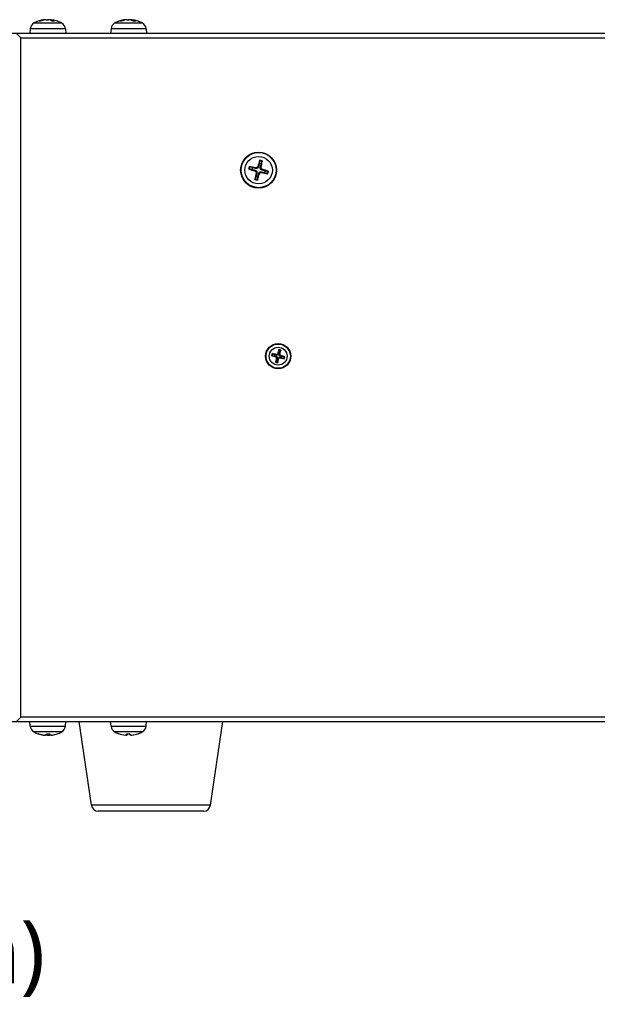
# Model space of a CAD drawing. Header units: millimetres. Extents: x 0 to 2376, y 0 to 1680.
# Tile 35 of 56: x 1445 to 1574, y 655 to 874. Entities that reach past the tile are written whole.
import ezdxf

# ---------------------------------------------------------------- set-up
doc = ezdxf.new("R2010")
doc.units = ezdxf.units.MM
doc.header["$LTSCALE"] = 0.2
doc.styles.add('Rainbow-4.0 Style', font='malgunsl.ttf')

# ---------------------------------------------------------------- blocks, each defined once
blk = doc.blocks.new('A$C739fcf94')
for p, q in [((-26.07, 175.83), (-19.93, 175.83)), ((-24.63, 176.21), (-24.96, 176.21)), ((-24.61, 176.21), (-24.92, 176.21)), ((-23.8, 176.55), (-23.79, 176.47)), ((-23.67, 176.56), (-23.67, 176.5)), ((-22.66, 176.55), (-22.65, 176.5)), ((-22.33, 176.56), (-22.34, 176.4)), ((-22.27, 176.55), (-22.29, 176.37)), ((-21.5, 176.21), (-21.95, 176.21)), ((-21.48, 176.21), (-21.94, 176.21)), ((-8.07, 175.83), (-1.93, 175.83)), ((-6.61, 176.21), (-6.95, 176.21)), ((-6.59, 176.21), (-6.91, 176.21)), ((-5.8, 176.55), (-5.79, 176.47)), ((-5.68, 176.56), (-5.67, 176.5)), ((-4.66, 176.55), (-4.66, 176.5)), ((-4.32, 176.56), (-4.34, 176.4)), ((-4.27, 176.55), (-4.28, 176.38)), ((-3.49, 176.21), (-3.93, 176.21)), ((-3.46, 176.21), (-3.92, 176.21)), ((-26.91, 174.56), (-27, 173.5)), ((-19.09, 174.56), (-26.91, 174.56)), ((-19.09, 174.56), (-19, 173.5)), ((-8.91, 174.56), (-9, 173.5)), ((-1.09, 174.56), (-8.91, 174.56)), ((-1.09, 174.56), (-1, 173.5)), ((369, 173.5), (-31, 173.5)), ((-29, 172.5), (-30, 173.5)), ((-29, 172.5), (367, 172.5)), ((-29, 21), (-29, 172.5)), ((23.22, 142.8), (23.27, 142.96)), ((23.42, 143.55), (23.38, 143.38)), ((23.8, 143.78), (23.96, 143.73)), ((24.55, 143.58), (24.38, 143.62)), ((24.78, 143.2), (24.73, 143.04)), ((23.45, 142.42), (23.62, 142.38)), ((24.2, 142.22), (24.04, 142.27)), ((24.58, 142.45), (24.62, 142.62)), ((27.01, 101.61), (27.55, 101.57)), ((27.62, 101.83), (27.13, 102.05)), ((27.86, 101.36), (27.9, 101.49)), ((27.99, 101.86), (27.96, 101.73)), ((28.01, 101.12), (28.14, 101.09)), ((28.23, 102.01), (28.36, 101.97)), ((28.48, 102.86), (28.44, 102.32)), ((28.73, 101.88), (28.6, 101.91)), ((28.7, 102.25), (28.92, 102.74)), ((28.75, 101.14), (28.78, 101.27)), ((28.88, 101.64), (28.84, 101.51)), ((29.12, 101.17), (29.61, 100.95)), ((29.73, 101.39), (29.19, 101.43)), ((28.04, 100.75), (27.82, 100.26)), ((28.26, 100.14), (28.3, 100.68)), ((28.51, 100.99), (28.38, 101.03)), ((-31, 20), (369, 20)), ((-30, 20), (-29, 21)), ((367, 21), (-29, 21)), ((-26.91, 18.94), (-27, 20)), ((-19.09, 18.94), (-19, 20)), ((-13.25, 1.31), (-16, 20)), ((-8.91, 18.94), (-9, 20)), ((-1.09, 18.94), (-1, 20)), ((13.25, 1.31), (16, 20)), ((-26.91, 18.94), (-19.09, 18.94)), ((-19.93, 17.67), (-26.07, 17.67)), ((-8.91, 18.94), (-1.09, 18.94)), ((-1.93, 17.67), (-8.07, 17.67)), ((-25.23, 17.29), (-25.19, 17.29)), ((-25.18, 17.29), (-25.17, 17.29)), ((-23.8, 16.95), (-23.8, 16.96)), ((-23.72, 16.95), (-23.72, 16.95)), ((-23.15, 17.29), (-22.59, 17.29)), ((-23.15, 17.29), (-22.59, 17.29)), ((-22.89, 16.95), (-22.9, 17.02)), ((-22.65, 16.95), (-22.68, 17.29)), ((-22.57, 16.95), (-22.6, 17.29)), ((-22.57, 16.95), (-22.6, 17.29)), ((-20.78, 17.29), (-20.77, 17.29)), ((-7.23, 17.29), (-7.22, 17.29)), ((-5.42, 16.95), (-5.4, 17.29)), ((-5.42, 16.95), (-5.4, 17.29)), ((-5.4, 17.29), (-4.84, 17.29)), ((-5.4, 17.29), (-4.83, 17.29)), ((-5.35, 16.95), (-5.32, 17.29)), ((-4.28, 16.95), (-4.28, 16.95)), ((-2.83, 17.29), (-2.82, 17.29)), ((-2.81, 17.29), (-2.77, 17.29)), ((13.25, 1.31), (-13.25, 1.31)), ((11.76, 0), (-11.76, 0))]:
    blk.add_line(p, q)
for centre, radius in [((24, 143), 4), ((24, 143), 3.91), ((24, 143), 3.07), ((28.37, 101.5), 2.8), ((28.37, 101.5), 2.71), ((28.37, 101.5), 2)]:
    blk.add_circle(centre, radius)
for centre, radius, start, end in [((-25.31, 174.42), 1.6, 118.1727, 175), ((-23, 170.1), 6.5, 96.33, 118.1727), ((-23, 170.1), 6.5, 61.8273, 83.67), ((-20.69, 174.42), 1.6, 5, 61.8273), ((-7.31, 174.42), 1.6, 118.1727, 175), ((-5, 170.1), 6.5, 96.2921, 118.1727), ((-5, 170.1), 6.5, 61.8273, 83.7079), ((-2.69, 174.42), 1.6, 5, 61.8273), ((24, 143), 2.07, 67.8165, 83.5184), ((24, 143), 2.23, 68.4308, 82.904), ((24, 143), 2.23, 158.4308, 172.904), ((24, 143), 2.07, 157.8165, 173.5184), ((24, 143), 1.5, 157.5571, 173.7777), ((24, 143), 1.5, 67.5571, 83.7777), ((24, 143), 1.5, 337.5571, 353.7777), ((24, 143), 2.23, 248.4308, 262.904), ((24, 143), 2.07, 247.8165, 263.5184), ((24, 143), 1.5, 247.5571, 263.7777), ((24, 143), 2.07, 337.8165, 353.5184), ((24, 143), 2.23, 338.4308, 352.904), ((28.37, 101.5), 1.48, 156.6279, 174.707), ((28.37, 101.5), 1.36, 155.9728, 175.3621), ((28.37, 101.5), 0.82, 155.9457, 175.3891), ((28.37, 101.5), 0.82, 65.9457, 85.3891), ((28.37, 101.5), 1.36, 65.9728, 85.3621), ((28.37, 101.5), 1.48, 66.6279, 84.707), ((28.37, 101.5), 0.82, 335.9457, 355.3891), ((28.37, 101.5), 1.36, 335.9728, 355.3621), ((28.37, 101.5), 1.48, 336.6279, 354.707), ((28.37, 101.5), 1.48, 246.6279, 264.707), ((28.37, 101.5), 1.36, 245.9728, 265.3621), ((28.37, 101.5), 0.82, 245.9457, 265.3891), ((-25.31, 19.08), 1.6, 185, 241.8273), ((-23, 23.4), 6.5, 241.8273, 260.9061), ((-23, 23.4), 6.5, 279.0938, 298.1727), ((-20.69, 19.08), 1.6, 298.1727, 355), ((-7.31, 19.08), 1.6, 185, 241.8273), ((-5, 23.4), 6.5, 241.8273, 249.9604), ((-5, 23.4), 6.5, 290.0396, 298.1727), ((-2.69, 19.08), 1.6, 298.1727, 355), ((-25.18, 17.41), 0.125, 249.9604, 270), ((-20.82, 17.41), 0.125, 280.2342, 290.0396), ((-7.18, 17.41), 0.125, 249.9604, 260.6429), ((-2.82, 17.41), 0.125, 270, 290.0396), ((-11.76, 1.5), 1.5, 187.3338, 270), ((11.76, 1.5), 1.5, 270, 352.6662)]:
    blk.add_arc(centre, radius, start, end)
for centre, major_axis, ratio, start_param, end_param in [((-22.91, 170.11), (-0.9, 6.44), 0.777838, 6.279819, 6.518803), ((-23.08, 170.11), (1.04, 6.42), 0.837423, 0.239582, 0.478567), ((-22.89, 170.11), (-0.72, 6.46), 0.622392, 5.869447, 6.108431), ((-22.92, 170.11), (-1.04, 6.42), 0.837423, 5.984204, 6.043603), ((-23.12, 170.11), (0.67, 6.46), 0.539562, 5.995169, 6.234153), ((-4.91, 170.11), (-0.89, 6.44), 0.770869, 6.28224, 6.521224), ((-5.08, 170.11), (1.02, 6.42), 0.831371, 0.236391, 0.475376), ((-4.89, 170.11), (-0.73, 6.46), 0.631003, 5.86785, 6.106835), ((-4.92, 170.11), (-1.02, 6.42), 0.831371, 5.985187, 6.046794), ((-5.12, 170.11), (0.68, 6.46), 0.548841, 5.996546, 6.23553), ((24.13, 142.96), (-1.93, -6.21), 0.087156, 4.368276, 4.60726), ((23.86, 143.03), (1.28, 6.37), 0.087156, 4.817518, 5.056502), ((24.04, 143.13), (6.21, -1.93), 0.087156, 4.368276, 4.60726), ((23.97, 142.86), (-6.37, 1.28), 0.087156, 4.817518, 5.056502), ((23.96, 142.87), (-6.21, 1.93), 0.087156, 4.368276, 4.60726), ((24.14, 142.97), (-1.28, -6.37), 0.087156, 4.817518, 5.056502), ((23.87, 143.04), (1.93, 6.21), 0.087156, 4.368276, 4.60726), ((24.03, 143.14), (6.37, -1.28), 0.087156, 4.817518, 5.056502), ((28.41, 101.67), (4.83, -1.28), 0.087156, 4.415408, 4.62147), ((28.33, 101.33), (-4.85, 1.2), 0.087156, 4.803308, 5.00937), ((28.54, 101.46), (-1.2, -4.85), 0.087156, 4.803308, 5.00937), ((27.81, 101.17), (-0.173, -0.102), 0.999947, 2.37205, 3.911124), ((28.04, 102.06), (-0.102, 0.173), 0.999947, 2.37205, 3.911124), ((28.54, 101.46), (-1.28, -4.83), 0.087156, 4.415408, 4.62147), ((28.7, 100.94), (0.102, -0.173), 0.999947, 2.37205, 3.911124), ((28.93, 101.83), (0.173, 0.102), 0.999947, 2.37205, 3.911124), ((28.2, 101.54), (1.2, 4.85), 0.087156, 4.803308, 5.00937), ((28.41, 101.67), (4.85, -1.2), 0.087156, 4.803308, 5.00937), ((28.33, 101.33), (-4.83, 1.28), 0.087156, 4.415408, 4.62147), ((28.2, 101.54), (1.28, 4.83), 0.087156, 4.415408, 4.62147), ((-22.98, 23.39), (-4.05, -5.08), 0.990165, 0.326169, 0.562598), ((-23, 23.39), (-6.47, 0.56), 0.996166, 1.313761, 1.552745), ((-22.94, 23.39), (-1.36, -6.36), 0.908859, 6.240646, 6.369866), ((-22.86, 23.39), (-0.57, -6.47), 0.109438, 0.114762, 0.353746), ((-22.87, 23.39), (-0.62, -6.47), 0.407895, 0.144224, 0.273445), ((-23.13, 23.39), (0.62, -6.47), 0.407895, 6.099356, 6.138961), ((-23.14, 23.39), (0.57, -6.47), 0.109438, 5.93291, 6.168424), ((-23.14, 23.39), (0.57, -6.47), 0.007579, 0.104466, 0.34345), ((-23.02, 23.39), (4.05, -5.08), 0.990165, 5.720588, 5.959572), ((-23.06, 23.39), (1.36, -6.36), 0.908859, 6.196504, 6.236109), ((-4.99, 23.39), (-4.19, -4.97), 0.990815, 0.351735, 0.590719), ((-4.86, 23.39), (-0.57, -6.47), 0.001499, 5.939203, 6.178188), ((-4.86, 23.39), (-0.57, -6.47), 0.103393, 0.114224, 0.349737), ((-5.14, 23.39), (0.57, -6.47), 0.103393, 5.929977, 6.168962), ((-5, 23.39), (-6.5, -0.11), 0.996194, 1.65866, 1.897644), ((-5.01, 23.39), (4.19, -4.97), 0.990815, 5.692466, 5.928745)]:
    blk.add_ellipse(centre, major_axis=major_axis, ratio=ratio, start_param=start_param, end_param=end_param)
for points in [[(-24.96, 176.21), (-24.95, 176.21), (-24.93, 176.21), (-24.92, 176.21)], [(-21.5, 176.21), (-21.5, 176.21), (-21.49, 176.21), (-21.48, 176.21)], [(-6.95, 176.21), (-6.94, 176.21), (-6.92, 176.21), (-6.91, 176.21)], [(-3.49, 176.21), (-3.48, 176.21), (-3.47, 176.21), (-3.46, 176.21)], [(-22.59, 17.29), (-22.59, 17.29), (-22.59, 17.29), (-22.59, 17.29)], [(-5.4, 17.29), (-5.4, 17.29), (-5.4, 17.29), (-5.4, 17.29)]]:
    blk.add_open_spline(points, degree=3)
for points, knots in [([(-23.67, 176.56), (-23.67, 176.56), (-23.68, 176.56), (-23.69, 176.56), (-23.71, 176.56), (-23.75, 176.56), (-23.77, 176.55), (-23.8, 176.55)], [-0.18544559, -0.18544559, -0.18544559, -0.18544559, -0.17860131, -0.17860131, -0.16607719, -0.16607719, -0.15692426, -0.15692426, -0.15692426, -0.15692426]), ([(-23.34, 176.55), (-23.31, 176.55), (-23.27, 176.56), (-23.18, 176.56), (-23.13, 176.56), (-23.05, 176.56), (-23.01, 176.56), (-22.95, 176.56), (-22.92, 176.55), (-22.9, 176.55)], [-0.20360088, -0.20360088, -0.20360088, -0.20360088, -0.1911011, -0.1911011, -0.17860132, -0.17860132, -0.16607721, -0.16607721, -0.15692427, -0.15692427, -0.15692427, -0.15692427]), ([(-22.66, 176.55), (-22.69, 176.55), (-22.73, 176.56), (-22.82, 176.56), (-22.87, 176.56), (-22.94, 176.56), (-22.97, 176.56), (-23, 176.56)], [-0.20360088, -0.20360088, -0.20360088, -0.20360088, -0.1911011, -0.1911011, -0.17860132, -0.17860132, -0.16885991, -0.16885991, -0.16885991, -0.16885991]), ([(-22.27, 176.55), (-22.3, 176.55), (-22.31, 176.56), (-22.33, 176.56), (-22.33, 176.56), (-22.31, 176.56), (-22.3, 176.56), (-22.28, 176.56)], [-0.20360088, -0.20360088, -0.20360088, -0.20360088, -0.1911011, -0.1911011, -0.17860132, -0.17860132, -0.16885991, -0.16885991, -0.16885991, -0.16885991]), ([(-5.68, 176.56), (-5.68, 176.56), (-5.68, 176.56), (-5.69, 176.56), (-5.71, 176.56), (-5.75, 176.56), (-5.77, 176.55), (-5.8, 176.55)], [-0.18509497, -0.18509497, -0.18509497, -0.18509497, -0.17860131, -0.17860131, -0.16607719, -0.16607719, -0.15692426, -0.15692426, -0.15692426, -0.15692426]), ([(-5.34, 176.55), (-5.3, 176.55), (-5.26, 176.56), (-5.17, 176.56), (-5.13, 176.56), (-5.05, 176.56), (-5, 176.56), (-4.94, 176.56), (-4.92, 176.55), (-4.9, 176.55)], [-0.20360086, -0.20360086, -0.20360086, -0.20360086, -0.19110109, -0.19110109, -0.17860131, -0.17860131, -0.16607719, -0.16607719, -0.15692426, -0.15692426, -0.15692426, -0.15692426]), ([(-4.66, 176.55), (-4.7, 176.55), (-4.74, 176.56), (-4.83, 176.56), (-4.87, 176.56), (-4.94, 176.56), (-4.97, 176.56), (-5, 176.56)], [-0.20360088, -0.20360088, -0.20360088, -0.20360088, -0.1911011, -0.1911011, -0.17860132, -0.17860132, -0.16971332, -0.16971332, -0.16971332, -0.16971332]), ([(-4.27, 176.55), (-4.29, 176.55), (-4.31, 176.56), (-4.33, 176.56), (-4.33, 176.56), (-4.31, 176.56), (-4.3, 176.56), (-4.29, 176.56)], [-0.20360086, -0.20360086, -0.20360086, -0.20360086, -0.19110109, -0.19110109, -0.17860131, -0.17860131, -0.1697133, -0.1697133, -0.1697133, -0.1697133]), ([(24.23, 145.06), (24.23, 145.07), (24.24, 145.07), (24.24, 145.09), (24.24, 145.11), (24.25, 145.14), (24.26, 145.15), (24.27, 145.18), (24.27, 145.2), (24.28, 145.21)], [0.04272856, 0.04272856, 0.04272856, 0.04272856, 0.04646968, 0.04646968, 0.05110891, 0.05110891, 0.05581606, 0.05581606, 0.05997867, 0.05997867, 0.05997867, 0.05997867]), ([(24.82, 145.07), (24.82, 145.06), (24.81, 145.04), (24.81, 145.01), (24.8, 145), (24.8, 144.97), (24.79, 144.95), (24.79, 144.93), (24.78, 144.93), (24.78, 144.92)], [0.01456007, 0.01456007, 0.01456007, 0.01456007, 0.01872268, 0.01872268, 0.02342983, 0.02342983, 0.02806906, 0.02806906, 0.03181018, 0.03181018, 0.03181018, 0.03181018]), ([(21.94, 143.23), (21.93, 143.23), (21.93, 143.24), (21.91, 143.24), (21.89, 143.24), (21.86, 143.25), (21.85, 143.26), (21.82, 143.27), (21.8, 143.27), (21.79, 143.28)], [0.04272856, 0.04272856, 0.04272856, 0.04272856, 0.04646968, 0.04646968, 0.0511089, 0.0511089, 0.05581605, 0.05581605, 0.05997866, 0.05997866, 0.05997866, 0.05997866]), ([(21.93, 143.82), (21.94, 143.82), (21.96, 143.81), (21.99, 143.81), (22, 143.8), (22.03, 143.8), (22.05, 143.79), (22.07, 143.79), (22.07, 143.78), (22.08, 143.78)], [0.01456007, 0.01456007, 0.01456007, 0.01456007, 0.01872268, 0.01872268, 0.02342983, 0.02342983, 0.02806906, 0.02806906, 0.03181018, 0.03181018, 0.03181018, 0.03181018]), ([(23.22, 142.8), (23.26, 142.79), (23.3, 142.76), (23.37, 142.71), (23.4, 142.67), (23.44, 142.6), (23.45, 142.55), (23.46, 142.48), (23.46, 142.45), (23.45, 142.42)], [-0.20360088, -0.20360088, -0.20360088, -0.20360088, -0.1911011, -0.1911011, -0.17860132, -0.17860132, -0.16607721, -0.16607721, -0.15692427, -0.15692427, -0.15692427, -0.15692427]), ([(23.27, 142.96), (23.32, 142.95), (23.36, 142.93), (23.43, 142.89), (23.46, 142.87), (23.52, 142.81), (23.55, 142.78), (23.59, 142.71), (23.6, 142.67), (23.63, 142.59), (23.63, 142.55), (23.63, 142.47), (23.63, 142.42), (23.62, 142.38)], [-0.09047595, -0.09047595, -0.09047595, -0.09047595, -0.07674426, -0.07674426, -0.0647331, -0.0647331, -0.05272193, -0.05272193, -0.04071077, -0.04071077, -0.0286996, -0.0286996, -0.01496792, -0.01496792, -0.01496792, -0.01496792]), ([(23.96, 143.73), (23.95, 143.68), (23.93, 143.64), (23.89, 143.57), (23.87, 143.54), (23.81, 143.48), (23.78, 143.45), (23.71, 143.41), (23.67, 143.4), (23.59, 143.37), (23.55, 143.37), (23.47, 143.37), (23.42, 143.37), (23.38, 143.38)], [-0.09047595, -0.09047595, -0.09047595, -0.09047595, -0.07674426, -0.07674426, -0.0647331, -0.0647331, -0.05272193, -0.05272193, -0.04071077, -0.04071077, -0.0286996, -0.0286996, -0.01496792, -0.01496792, -0.01496792, -0.01496792]), ([(23.8, 143.78), (23.79, 143.74), (23.76, 143.7), (23.71, 143.63), (23.67, 143.6), (23.6, 143.56), (23.55, 143.55), (23.48, 143.54), (23.45, 143.54), (23.42, 143.55)], [-0.20360086, -0.20360086, -0.20360086, -0.20360086, -0.19110109, -0.19110109, -0.17860131, -0.17860131, -0.16607719, -0.16607719, -0.15692426, -0.15692426, -0.15692426, -0.15692426]), ([(24.73, 143.04), (24.68, 143.05), (24.64, 143.07), (24.57, 143.11), (24.54, 143.13), (24.48, 143.19), (24.45, 143.22), (24.41, 143.29), (24.4, 143.33), (24.37, 143.41), (24.37, 143.45), (24.37, 143.53), (24.37, 143.58), (24.38, 143.62)], [-0.09047595, -0.09047595, -0.09047595, -0.09047595, -0.07674426, -0.07674426, -0.0647331, -0.0647331, -0.05272193, -0.05272193, -0.04071077, -0.04071077, -0.0286996, -0.0286996, -0.01496792, -0.01496792, -0.01496792, -0.01496792]), ([(24.78, 143.2), (24.74, 143.21), (24.7, 143.24), (24.63, 143.29), (24.6, 143.33), (24.56, 143.4), (24.55, 143.45), (24.54, 143.52), (24.54, 143.55), (24.55, 143.58)], [-0.20360088, -0.20360088, -0.20360088, -0.20360088, -0.1911011, -0.1911011, -0.17860132, -0.17860132, -0.16607721, -0.16607721, -0.15692427, -0.15692427, -0.15692427, -0.15692427]), ([(23.18, 140.93), (23.18, 140.94), (23.19, 140.96), (23.19, 140.99), (23.2, 141), (23.2, 141.03), (23.21, 141.05), (23.21, 141.07), (23.22, 141.07), (23.22, 141.08)], [0.01456007, 0.01456007, 0.01456007, 0.01456007, 0.01872268, 0.01872268, 0.02342983, 0.02342983, 0.02806906, 0.02806906, 0.03181018, 0.03181018, 0.03181018, 0.03181018]), ([(23.77, 140.94), (23.77, 140.93), (23.76, 140.93), (23.76, 140.91), (23.76, 140.89), (23.75, 140.86), (23.74, 140.85), (23.73, 140.82), (23.73, 140.8), (23.72, 140.79)], [0.04272856, 0.04272856, 0.04272856, 0.04272856, 0.04646968, 0.04646968, 0.0511089, 0.0511089, 0.05581605, 0.05581605, 0.05997866, 0.05997866, 0.05997866, 0.05997866]), ([(24.04, 142.27), (24.05, 142.32), (24.07, 142.36), (24.11, 142.43), (24.13, 142.46), (24.19, 142.52), (24.22, 142.55), (24.29, 142.59), (24.33, 142.6), (24.41, 142.63), (24.45, 142.63), (24.53, 142.63), (24.58, 142.63), (24.62, 142.62)], [-0.09047595, -0.09047595, -0.09047595, -0.09047595, -0.07674426, -0.07674426, -0.0647331, -0.0647331, -0.05272193, -0.05272193, -0.04071077, -0.04071077, -0.0286996, -0.0286996, -0.01496792, -0.01496792, -0.01496792, -0.01496792]), ([(24.2, 142.22), (24.21, 142.26), (24.24, 142.3), (24.29, 142.37), (24.33, 142.4), (24.4, 142.44), (24.45, 142.45), (24.52, 142.46), (24.55, 142.46), (24.58, 142.45)], [-0.20360088, -0.20360088, -0.20360088, -0.20360088, -0.1911011, -0.1911011, -0.17860132, -0.17860132, -0.16607721, -0.16607721, -0.15692427, -0.15692427, -0.15692427, -0.15692427]), ([(26.07, 142.18), (26.06, 142.18), (26.04, 142.19), (26.01, 142.19), (26, 142.2), (25.97, 142.2), (25.95, 142.21), (25.93, 142.21), (25.93, 142.22), (25.92, 142.22)], [0.01456007, 0.01456007, 0.01456007, 0.01456007, 0.01872268, 0.01872268, 0.02342983, 0.02342983, 0.02806906, 0.02806906, 0.03181018, 0.03181018, 0.03181018, 0.03181018]), ([(26.06, 142.77), (26.07, 142.77), (26.07, 142.76), (26.09, 142.76), (26.11, 142.76), (26.14, 142.75), (26.15, 142.74), (26.18, 142.73), (26.2, 142.73), (26.21, 142.72)], [0.04272856, 0.04272856, 0.04272856, 0.04272856, 0.04646968, 0.04646968, 0.05110891, 0.05110891, 0.05581606, 0.05581606, 0.05997867, 0.05997867, 0.05997867, 0.05997867]), ([(27.01, 101.61), (27.01, 101.61), (27, 101.61), (26.98, 101.61), (26.97, 101.62), (26.95, 101.62), (26.94, 101.63), (26.91, 101.63), (26.9, 101.63), (26.89, 101.64)], [0.0346009, 0.0346009, 0.0346009, 0.0346009, 0.03763655, 0.03763655, 0.04139296, 0.04139296, 0.04519824, 0.04519824, 0.04808963, 0.04808963, 0.04808963, 0.04808963]), ([(27.01, 102.09), (27.02, 102.09), (27.03, 102.08), (27.05, 102.08), (27.07, 102.07), (27.09, 102.07), (27.1, 102.06), (27.11, 102.06), (27.12, 102.06), (27.13, 102.05)], [0.01226288, 0.01226288, 0.01226288, 0.01226288, 0.01515427, 0.01515427, 0.01895955, 0.01895955, 0.02271597, 0.02271597, 0.02575161, 0.02575161, 0.02575161, 0.02575161]), ([(27.9, 101.49), (27.93, 101.48), (27.97, 101.47), (28.02, 101.44), (28.04, 101.43), (28.08, 101.39), (28.09, 101.37), (28.12, 101.32), (28.13, 101.3), (28.15, 101.24), (28.15, 101.22), (28.15, 101.16), (28.15, 101.12), (28.14, 101.09)], [-0.06053538, -0.06053538, -0.06053538, -0.06053538, -0.04955369, -0.04955369, -0.04181181, -0.04181181, -0.03406993, -0.03406993, -0.02632805, -0.02632805, -0.01858617, -0.01858617, -0.00760447, -0.00760447, -0.00760447, -0.00760447]), ([(28.36, 101.97), (28.35, 101.94), (28.34, 101.9), (28.31, 101.85), (28.3, 101.83), (28.26, 101.79), (28.24, 101.78), (28.19, 101.75), (28.17, 101.74), (28.11, 101.72), (28.09, 101.72), (28.03, 101.72), (27.99, 101.72), (27.96, 101.73)], [-0.06053538, -0.06053538, -0.06053538, -0.06053538, -0.04955369, -0.04955369, -0.04181181, -0.04181181, -0.03406993, -0.03406993, -0.02632805, -0.02632805, -0.01858617, -0.01858617, -0.00760447, -0.00760447, -0.00760447, -0.00760447]), ([(28.38, 101.03), (28.39, 101.06), (28.4, 101.1), (28.43, 101.15), (28.44, 101.17), (28.48, 101.21), (28.5, 101.22), (28.55, 101.25), (28.57, 101.26), (28.63, 101.28), (28.65, 101.28), (28.71, 101.28), (28.75, 101.28), (28.78, 101.27)], [-0.06053538, -0.06053538, -0.06053538, -0.06053538, -0.04955369, -0.04955369, -0.04181181, -0.04181181, -0.03406993, -0.03406993, -0.02632805, -0.02632805, -0.01858617, -0.01858617, -0.00760447, -0.00760447, -0.00760447, -0.00760447]), ([(28.48, 102.86), (28.48, 102.86), (28.48, 102.87), (28.48, 102.89), (28.49, 102.9), (28.49, 102.92), (28.5, 102.93), (28.5, 102.96), (28.5, 102.97), (28.51, 102.98)], [0.0346009, 0.0346009, 0.0346009, 0.0346009, 0.03763655, 0.03763655, 0.04139296, 0.04139296, 0.04519824, 0.04519824, 0.04808963, 0.04808963, 0.04808963, 0.04808963]), ([(28.84, 101.51), (28.81, 101.52), (28.77, 101.53), (28.72, 101.56), (28.7, 101.57), (28.66, 101.61), (28.65, 101.63), (28.62, 101.68), (28.61, 101.7), (28.59, 101.76), (28.59, 101.78), (28.59, 101.84), (28.59, 101.88), (28.6, 101.91)], [-0.06053538, -0.06053538, -0.06053538, -0.06053538, -0.04955369, -0.04955369, -0.04181181, -0.04181181, -0.03406993, -0.03406993, -0.02632805, -0.02632805, -0.01858617, -0.01858617, -0.00760447, -0.00760447, -0.00760447, -0.00760447]), ([(28.96, 102.86), (28.96, 102.85), (28.95, 102.84), (28.95, 102.82), (28.94, 102.8), (28.94, 102.78), (28.93, 102.77), (28.93, 102.76), (28.93, 102.75), (28.92, 102.74)], [0.01226288, 0.01226288, 0.01226288, 0.01226288, 0.01515427, 0.01515427, 0.01895955, 0.01895955, 0.02271597, 0.02271597, 0.02575161, 0.02575161, 0.02575161, 0.02575161]), ([(29.73, 101.39), (29.73, 101.39), (29.74, 101.39), (29.76, 101.39), (29.77, 101.38), (29.79, 101.38), (29.8, 101.37), (29.83, 101.37), (29.84, 101.37), (29.85, 101.36)], [0.03460091, 0.03460091, 0.03460091, 0.03460091, 0.03763655, 0.03763655, 0.04139296, 0.04139296, 0.04519824, 0.04519824, 0.04808963, 0.04808963, 0.04808963, 0.04808963]), ([(27.78, 100.14), (27.78, 100.15), (27.79, 100.16), (27.79, 100.18), (27.8, 100.2), (27.8, 100.22), (27.81, 100.23), (27.81, 100.24), (27.81, 100.25), (27.82, 100.26)], [0.01226288, 0.01226288, 0.01226288, 0.01226288, 0.01515427, 0.01515427, 0.01895955, 0.01895955, 0.02271597, 0.02271597, 0.02575161, 0.02575161, 0.02575161, 0.02575161]), ([(28.26, 100.14), (28.26, 100.14), (28.26, 100.13), (28.26, 100.11), (28.25, 100.1), (28.25, 100.08), (28.24, 100.07), (28.24, 100.04), (28.24, 100.03), (28.23, 100.02)], [0.0346009, 0.0346009, 0.0346009, 0.0346009, 0.03763655, 0.03763655, 0.04139296, 0.04139296, 0.04519824, 0.04519824, 0.04808963, 0.04808963, 0.04808963, 0.04808963]), ([(29.73, 100.91), (29.72, 100.91), (29.71, 100.92), (29.69, 100.92), (29.67, 100.93), (29.65, 100.93), (29.64, 100.94), (29.63, 100.94), (29.62, 100.94), (29.61, 100.95)], [0.01226288, 0.01226288, 0.01226288, 0.01226288, 0.01515427, 0.01515427, 0.01895955, 0.01895955, 0.02271597, 0.02271597, 0.02575161, 0.02575161, 0.02575161, 0.02575161]), ([(-23.8, 16.95), (-23.76, 16.95), (-23.72, 16.94), (-23.66, 16.94), (-23.64, 16.94), (-23.61, 16.94), (-23.6, 16.94), (-23.6, 16.94)], [-0.20360088, -0.20360088, -0.20360088, -0.20360088, -0.1911011, -0.1911011, -0.17860132, -0.17860132, -0.16931596, -0.16931596, -0.16931596, -0.16931596]), ([(-23.72, 16.95), (-23.68, 16.95), (-23.64, 16.94), (-23.56, 16.94), (-23.53, 16.94), (-23.5, 16.94), (-23.49, 16.94), (-23.49, 16.94)], [-0.20360088, -0.20360088, -0.20360088, -0.20360088, -0.1911011, -0.1911011, -0.17860132, -0.17860132, -0.17624577, -0.17624577, -0.17624577, -0.17624577]), ([(-23.35, 16.95), (-23.35, 16.95), (-23.36, 16.94), (-23.41, 16.94), (-23.44, 16.94), (-23.5, 16.94), (-23.54, 16.94), (-23.62, 16.94), (-23.65, 16.95), (-23.68, 16.95)], [-0.20360088, -0.20360088, -0.20360088, -0.20360088, -0.1911011, -0.1911011, -0.17860132, -0.17860132, -0.16607721, -0.16607721, -0.15692427, -0.15692427, -0.15692427, -0.15692427]), ([(-23.11, 16.95), (-23.12, 16.95), (-23.15, 16.94), (-23.21, 16.94), (-23.25, 16.94), (-23.32, 16.94), (-23.35, 16.94), (-23.39, 16.94)], [-0.20360088, -0.20360088, -0.20360088, -0.20360088, -0.1911011, -0.1911011, -0.17860132, -0.17860132, -0.16931596, -0.16931596, -0.16931596, -0.16931596]), ([(-22.89, 16.95), (-22.88, 16.95), (-22.85, 16.94), (-22.79, 16.94), (-22.75, 16.94), (-22.68, 16.94), (-22.65, 16.94), (-22.61, 16.94)], [-0.20360088, -0.20360088, -0.20360088, -0.20360088, -0.1911011, -0.1911011, -0.17860132, -0.17860132, -0.16931596, -0.16931596, -0.16931596, -0.16931596]), ([(-22.65, 16.95), (-22.65, 16.95), (-22.64, 16.94), (-22.59, 16.94), (-22.56, 16.94), (-22.52, 16.94), (-22.52, 16.94), (-22.51, 16.94)], [-0.20360088, -0.20360088, -0.20360088, -0.20360088, -0.1911011, -0.1911011, -0.17860132, -0.17860132, -0.17624577, -0.17624577, -0.17624577, -0.17624577]), ([(-22.28, 16.95), (-22.32, 16.95), (-22.36, 16.94), (-22.44, 16.94), (-22.47, 16.94), (-22.52, 16.94), (-22.55, 16.94), (-22.57, 16.94), (-22.57, 16.95), (-22.57, 16.95)], [-0.20360086, -0.20360086, -0.20360086, -0.20360086, -0.19110108, -0.19110108, -0.17860131, -0.17860131, -0.16607719, -0.16607719, -0.15692426, -0.15692426, -0.15692426, -0.15692426]), ([(-22.2, 16.95), (-22.24, 16.95), (-22.28, 16.94), (-22.34, 16.94), (-22.36, 16.94), (-22.39, 16.94), (-22.4, 16.94), (-22.4, 16.94)], [-0.20360088, -0.20360088, -0.20360088, -0.20360088, -0.1911011, -0.1911011, -0.17860132, -0.17860132, -0.16931596, -0.16931596, -0.16931596, -0.16931596]), ([(-5.42, 16.95), (-5.42, 16.95), (-5.43, 16.94), (-5.47, 16.94), (-5.49, 16.94), (-5.55, 16.94), (-5.59, 16.94), (-5.66, 16.94), (-5.69, 16.95), (-5.72, 16.95)], [-0.20360088, -0.20360088, -0.20360088, -0.20360088, -0.1911011, -0.1911011, -0.17860132, -0.17860132, -0.16607721, -0.16607721, -0.15692427, -0.15692427, -0.15692427, -0.15692427]), ([(-5.49, 16.94), (-5.47, 16.94), (-5.46, 16.94), (-5.42, 16.94), (-5.39, 16.94), (-5.36, 16.94), (-5.35, 16.95), (-5.35, 16.95)], [-0.18380954, -0.18380954, -0.18380954, -0.18380954, -0.17860132, -0.17860132, -0.16607721, -0.16607721, -0.15692427, -0.15692427, -0.15692427, -0.15692427]), ([(-4.32, 16.95), (-4.36, 16.95), (-4.4, 16.94), (-4.49, 16.94), (-4.52, 16.94), (-4.58, 16.94), (-4.61, 16.94), (-4.64, 16.94), (-4.65, 16.95), (-4.65, 16.95)], [-0.20360088, -0.20360088, -0.20360088, -0.20360088, -0.1911011, -0.1911011, -0.17860132, -0.17860132, -0.16607721, -0.16607721, -0.15692427, -0.15692427, -0.15692427, -0.15692427]), ([(-4.51, 16.94), (-4.5, 16.94), (-4.49, 16.94), (-4.45, 16.94), (-4.41, 16.94), (-4.34, 16.94), (-4.31, 16.95), (-4.28, 16.95)], [-0.18380952, -0.18380952, -0.18380952, -0.18380952, -0.17860131, -0.17860131, -0.16607719, -0.16607719, -0.15692426, -0.15692426, -0.15692426, -0.15692426])]:
    blk.add_open_spline(points, degree=3, knots=knots)
for points, weights in [([(24.23, 145.06), (24.19, 144.73), (24.16, 144.49)], [1.0709046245, 1.10005831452, 1.10095181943]), ([(21.94, 143.23), (22.27, 143.19), (22.51, 143.16)], [1.07090463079, 1.10005832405, 1.10095182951]), ([(22.61, 143.57), (22.39, 143.66), (22.08, 143.78)], [1.10095182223, 1.10005831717, 1.07090462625]), ([(22.51, 143.16), (23.03, 143.03), (23.27, 142.96)], [1, 1.44873413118, 1.8284082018]), ([(23.38, 143.38), (23.13, 143.44), (22.61, 143.57)], [1.8284082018, 1.44873413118, 1]), ([(24.16, 144.49), (24.03, 143.97), (23.96, 143.73)], [1, 1.44873413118, 1.8284082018]), ([(24.38, 143.62), (24.44, 143.87), (24.57, 144.39)], [1.8284082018, 1.44873413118, 1]), ([(24.57, 144.39), (24.66, 144.61), (24.78, 144.92)], [1.10095182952, 1.10005832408, 1.07090463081]), ([(25.49, 142.84), (24.97, 142.97), (24.73, 143.04)], [1, 1.44873413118, 1.8284082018]), ([(26.06, 142.77), (25.73, 142.81), (25.49, 142.84)], [1.07090462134, 1.10005830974, 1.10095181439]), ([(23.43, 141.61), (23.34, 141.39), (23.22, 141.08)], [1.10095182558, 1.10005832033, 1.07090462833]), ([(23.62, 142.38), (23.56, 142.13), (23.43, 141.61)], [1.8284082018, 1.44873413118, 1]), ([(23.77, 140.94), (23.81, 141.27), (23.84, 141.51)], [1.07090462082, 1.10005830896, 1.10095181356]), ([(23.84, 141.51), (23.97, 142.03), (24.04, 142.27)], [1, 1.44873413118, 1.8284082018]), ([(24.62, 142.62), (24.87, 142.56), (25.39, 142.43)], [1.8284082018, 1.44873413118, 1]), ([(25.39, 142.43), (25.61, 142.34), (25.92, 142.22)], [1.10095181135, 1.10005830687, 1.07090461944]), ([(27.55, 101.57), (27.77, 101.52), (27.9, 101.49)], [1, 1.31905273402, 1.607360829]), ([(27.96, 101.73), (27.84, 101.77), (27.62, 101.83)], [1.607360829, 1.31905273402, 1]), ([(28.14, 101.09), (28.1, 100.97), (28.04, 100.75)], [1.607360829, 1.31905273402, 1]), ([(28.44, 102.32), (28.39, 102.1), (28.36, 101.97)], [1, 1.31905273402, 1.607360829]), ([(28.6, 101.91), (28.64, 102.03), (28.7, 102.25)], [1.607360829, 1.31905273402, 1]), ([(28.78, 101.27), (28.9, 101.23), (29.12, 101.17)], [1.607360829, 1.31905273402, 1]), ([(29.19, 101.43), (28.97, 101.48), (28.84, 101.51)], [1, 1.31905273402, 1.607360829]), ([(28.3, 100.68), (28.35, 100.9), (28.38, 101.03)], [1, 1.31905273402, 1.607360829])]:
    blk.add_rational_spline(points, weights, degree=2)

msp = doc.modelspace()

# ---------------------------------------------------------------- block references
msp.add_blockref('A$C739fcf94', (1474.673, 697.634))

# ---------------------------------------------------------------- texts
at = {"color": 7, "insert": (1210.047, 654.552), "char_height": 14, "attachment_point": 7, "style": 'Rainbow-4.0 Style'}
msp.add_mtext('Robot arm connector(12pin)', dxfattribs=at)

doc.saveas('drawing.dxf')
